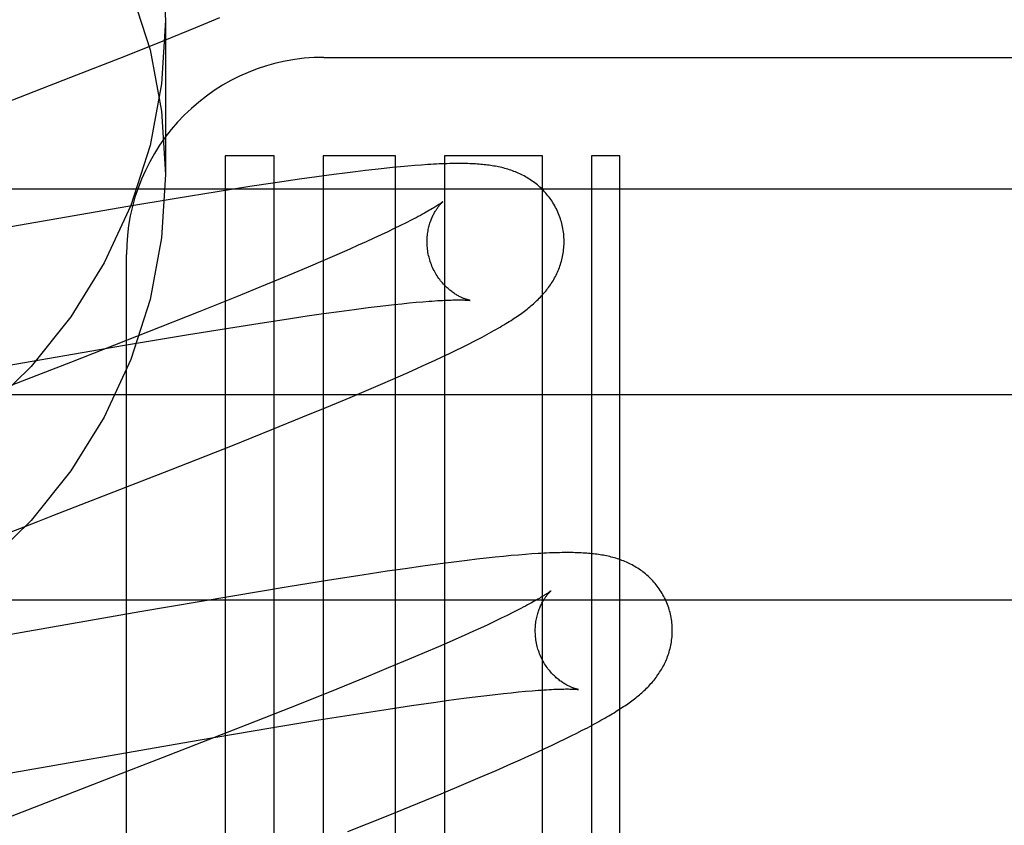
# Model space of a CAD drawing. Header units: inches. Extents: x 0 to 245, y 0 to 158.
# Tile 48 of 159: x 75.569 to 75.712, y 77.923 to 78.04. Entities that reach past the tile are written whole.
import ezdxf

# ---------------------------------------------------------------- set-up
doc = ezdxf.new("R2010")
doc.units = ezdxf.units.IN
doc.header["$LTSCALE"] = 13.4661957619
doc.header["$MEASUREMENT"] = 0
doc.linetypes.add('HIDDEN', pattern=[0.2, 0.1, -0.1])
doc.layers.add('DEFAULT_2', color=8, linetype='HIDDEN')

msp = doc.modelspace()

# ---------------------------------------------------------------- linework, layer by layer
at = {"layer": 'DEFAULT_2', "color": 8, "linetype": 'HIDDEN'}
for p, q in [((75.5899652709, 78.0400026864), (75.5899652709, 78.0175106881)), ((75.5943918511, 78.0389948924), (75.5978769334, 78.0404288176)), ((75.5898507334, 78.037151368), (75.5943918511, 78.0389948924)), ((75.58414810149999, 78.0348673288), (75.5898507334, 78.037151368)), ((75.5761634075, 78.0317114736), (75.58414810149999, 78.0348673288)), ((75.6130627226, 78.0346248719), (75.8723128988, 78.0346248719)), ((75.5602733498, 78.0255187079), (75.5761634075, 78.0317114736)), ((75.5986627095, 78.0202252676), (75.5986627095, 77.8091776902)), ((75.6058051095, 78.0202252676), (75.5986627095, 78.0202252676)), ((75.6058051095, 77.8091776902), (75.6058051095, 78.0202252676)), ((75.6129475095, 78.0202252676), (75.6129475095, 77.7144317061)), ((75.6235459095, 78.0202252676), (75.6129475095, 78.0202252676)), ((75.6235459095, 77.6609874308), (75.6235459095, 78.0202252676)), ((75.6306883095, 78.0202252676), (75.6306883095, 77.651360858)), ((75.6449731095, 78.0202252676), (75.6306883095, 78.0202252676)), ((75.6449731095, 77.63610653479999), (75.6449731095, 78.0202252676)), ((75.6521154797, 78.0202252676), (75.6521154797, 77.8091776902)), ((75.6562626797, 78.0202252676), (75.6521154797, 78.0202252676)), ((75.6562626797, 77.86677769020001), (75.6562626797, 78.0202252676)), ((75.6218516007, 78.0184047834), (75.6205438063, 78.0182614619)), ((75.6230815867, 78.018532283), (75.6218516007, 78.0184047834)), ((75.6242372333, 78.0186448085), (75.6230815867, 78.018532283)), ((75.6253232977, 78.0187433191), (75.6242372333, 78.0186448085)), ((75.6263457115, 78.0188288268), (75.6253232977, 78.0187433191)), ((75.6273102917, 78.0189022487), (75.6263457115, 78.0188288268)), ((75.6120413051, 78.0171855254), (75.6094930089, 78.0168273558)), ((75.61451816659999, 78.0175201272), (75.6120413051, 78.0171855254)), ((75.6161285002, 78.0177293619), (75.61451816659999, 78.0175201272)), ((75.6176811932, 78.0179240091), (75.6161285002, 78.0177293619)), ((75.6191548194, 78.0181014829), (75.6176811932, 78.0179240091)), ((75.6205438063, 78.0182614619), (75.6191548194, 78.0181014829)), ((75.4344652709, 78.0154253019), (75.9344652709, 78.0154253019)), ((75.6022874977, 78.0157549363), (75.5975061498, 78.01500621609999)), ((75.605960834, 78.0163113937), (75.6022874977, 78.0157549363)), ((75.6094930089, 78.0168273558), (75.605960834, 78.0163113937)), ((75.5915094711, 78.0140366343), (75.5841903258, 78.01281887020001)), ((75.5975061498, 78.01500621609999), (75.5915094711, 78.0140366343)), ((75.5841903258, 78.01281887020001), (75.52077367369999, 78.0018337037)), ((75.6242335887, 78.0100606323), (75.6233515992, 78.009630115)), ((75.62505606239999, 78.010469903), (75.6242335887, 78.0100606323)), ((75.62581798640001, 78.0108569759), (75.62505606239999, 78.010469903)), ((75.6214129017, 78.0087084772), (75.6203582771, 78.0082187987)), ((75.6224110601, 78.0091791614), (75.6214129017, 78.0087084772)), ((75.6233515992, 78.009630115), (75.6224110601, 78.0091791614)), ((75.6180844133, 78.0071851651), (75.61686744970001, 78.0066423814)), ((75.6192484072, 78.00771082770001), (75.6180844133, 78.0071851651)), ((75.6203582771, 78.0082187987), (75.6192484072, 78.00771082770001)), ((75.5842652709, 77.40102139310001), (75.5842652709, 78.0058252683)), ((75.6149454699, 78.0057973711), (75.6129112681, 78.0049168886)), ((75.61686744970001, 78.0066423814), (75.6149454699, 78.0057973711)), ((75.6107689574, 78.0040025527), (75.6077518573, 78.00273353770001)), ((75.6129112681, 78.0049168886), (75.6107689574, 78.0040025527)), ((75.6077518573, 78.00273353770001), (75.6045602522, 78.0014106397)), ((75.6045602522, 78.0014106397), (75.6003405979, 77.9996862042)), ((75.6003405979, 77.9996862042), (75.59496624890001, 77.9975213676)), ((75.6195440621, 77.99809830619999), (75.6208525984, 77.9982586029)), ((75.6208525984, 77.9982586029), (75.6221067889, 77.9984062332)), ((75.6221067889, 77.9984062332), (75.6233053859, 77.99854110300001)), ((75.6233053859, 77.99854110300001), (75.62444733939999, 77.9986631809)), ((75.62444733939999, 77.9986631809), (75.6255312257, 77.99877244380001)), ((75.6255312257, 77.99877244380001), (75.6265547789, 77.9988688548)), ((75.6265547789, 77.9988688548), (75.6275168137, 77.9989525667)), ((75.59496624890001, 77.9975213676), (75.5873332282, 77.9944909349)), ((75.6072803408, 77.996382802), (75.6106273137, 77.99688062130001)), ((75.6106273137, 77.99688062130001), (75.6130196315, 77.99722482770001)), ((75.6130196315, 77.99722482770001), (75.6153061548, 77.9975430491)), ((75.6153061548, 77.9975430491), (75.61748243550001, 77.997834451)), ((75.61748243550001, 77.997834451), (75.6195440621, 77.99809830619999)), ((75.599143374, 77.9951118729), (75.6037631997, 77.9958426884)), ((75.6037631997, 77.9958426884), (75.6072803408, 77.996382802)), ((75.5873332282, 77.9944909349), (75.5761142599, 77.99009821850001)), ((75.5839961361, 77.9925995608), (75.5932994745, 77.9941601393)), ((75.5932994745, 77.9941601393), (75.599143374, 77.9951118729)), ((75.5215340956, 77.9817773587), (75.5839961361, 77.9925995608)), ((75.633316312, 77.9923454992), (75.63418885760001, 77.9927815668)), ((75.63418885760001, 77.9927815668), (75.63501062, 77.9932001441)), ((75.63501062, 77.9932001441), (75.63578635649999, 77.99360329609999)), ((75.630340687, 77.99091042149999), (75.6313978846, 77.9914121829)), ((75.6313978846, 77.9914121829), (75.6323878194, 77.9918897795)), ((75.6323878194, 77.9918897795), (75.633316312, 77.9923454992)), ((75.5761142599, 77.99009821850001), (75.5675488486, 77.9867732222)), ((75.6267253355, 77.9892465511), (75.628007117, 77.98982834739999)), ((75.628007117, 77.98982834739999), (75.6292113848, 77.9903827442)), ((75.6292113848, 77.9903827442), (75.630340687, 77.99091042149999)), ((75.6239234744, 77.9879998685), (75.6253636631, 77.9886367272)), ((75.6253636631, 77.9886367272), (75.6267253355, 77.9892465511)), ((75.61930894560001, 77.98600510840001), (75.62165478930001, 77.9870112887)), ((75.62165478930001, 77.9870112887), (75.6239234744, 77.9879998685)), ((75.4344652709, 77.9854253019), (75.9344652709, 77.9854253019)), ((75.6168875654, 77.984980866), (75.61930894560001, 77.98600510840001)), ((75.61352474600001, 77.9835784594), (75.6168875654, 77.984980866)), ((75.6100219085, 77.9821380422), (75.61352474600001, 77.9835784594)), ((75.6054563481, 77.9802855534), (75.6100219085, 77.9821380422)), ((75.5997237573, 77.97799057), (75.6054563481, 77.9802855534)), ((75.5906675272, 77.9744153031), (75.5997237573, 77.97799057)), ((75.57353587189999, 77.9677482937), (75.5906675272, 77.9744153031)), ((75.5579275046, 77.961712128), (75.5713286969, 77.9668941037)), ((75.5713286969, 77.9668941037), (75.57353587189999, 77.9677482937)), ((75.6324421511, 77.96100457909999), (75.6300377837, 77.9606930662)), ((75.6339630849, 77.9611928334), (75.6324421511, 77.96100457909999)), ((75.6354073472, 77.9613643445), (75.6339630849, 77.9611928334)), ((75.63677358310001, 77.961519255), (75.6354073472, 77.9613643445)), ((75.6380622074, 77.96165799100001), (75.63677358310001, 77.961519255)), ((75.6392740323, 77.9617810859), (75.6380622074, 77.96165799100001)), ((75.6404106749, 77.9618892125), (75.6392740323, 77.9617810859)), ((75.64147742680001, 77.9619834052), (75.6404106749, 77.9618892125)), ((75.642480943, 77.96206474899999), (75.64147742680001, 77.9619834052)), ((75.643427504, 77.9621341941), (75.642480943, 77.96206474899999)), ((75.62230157, 77.9596019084), (75.6186408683, 77.9590501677)), ((75.6249485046, 77.9599881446), (75.62230157, 77.9596019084)), ((75.627526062, 77.96035206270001), (75.6249485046, 77.9599881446)), ((75.6300377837, 77.9606930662), (75.627526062, 77.96035206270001)), ((75.6138690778, 77.9583059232), (75.6078821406, 77.95734082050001)), ((75.6186408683, 77.9590501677), (75.6138690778, 77.9583059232)), ((75.6078821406, 77.95734082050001), (75.5994979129, 77.9559462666)), ((75.4344652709, 77.9554253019), (75.9344652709, 77.9554253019)), ((75.5994979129, 77.9559462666), (75.5862148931, 77.9536708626)), ((75.5862148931, 77.9536708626), (75.5487450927, 77.9471290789)), ((75.64144663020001, 77.9539827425), (75.6406691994, 77.9535896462)), ((75.6379930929, 77.95228893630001), (75.6369848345, 77.9518150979)), ((75.6389437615, 77.9527430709), (75.6379930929, 77.95228893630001)), ((75.6398353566, 77.9531765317), (75.6389437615, 77.9527430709)), ((75.6406691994, 77.9535896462), (75.6398353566, 77.9531765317)), ((75.63480228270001, 77.9508121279), (75.6336300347, 77.9502841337)), ((75.6359208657, 77.9513226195), (75.63480228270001, 77.9508121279)), ((75.6369848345, 77.9518150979), (75.6359208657, 77.9513226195)), ((75.6317735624, 77.9494605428), (75.629803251, 77.94860075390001)), ((75.6336300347, 77.9502841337), (75.6317735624, 77.9494605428)), ((75.629803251, 77.94860075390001), (75.6277231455, 77.9477064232)), ((75.6255373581, 77.9467791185), (75.6224660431, 77.94549410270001)), ((75.6277231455, 77.9477064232), (75.6255373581, 77.9467791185)), ((75.6224660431, 77.94549410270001), (75.6192244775, 77.9441566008)), ((75.6192244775, 77.9441566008), (75.6149481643, 77.942415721)), ((75.6149481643, 77.942415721), (75.6095149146, 77.9402339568)), ((75.6425014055, 77.94209174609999), (75.6434553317, 77.94217361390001)), ((75.6290501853, 77.9404675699), (75.63132635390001, 77.9407831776)), ((75.63132635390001, 77.9407831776), (75.633491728, 77.9410718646)), ((75.633491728, 77.9410718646), (75.6355419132, 77.9413329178)), ((75.6355419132, 77.9413329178), (75.63684249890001, 77.9414913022)), ((75.63684249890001, 77.9414913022), (75.6380885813, 77.9416370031)), ((75.6380885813, 77.9416370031), (75.6392788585, 77.9417699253)), ((75.6392788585, 77.9417699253), (75.6404120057, 77.9418900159)), ((75.6404120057, 77.9418900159), (75.6414866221, 77.9419972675)), ((75.6414866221, 77.9419972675), (75.6425014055, 77.94209174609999)), ((75.6095149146, 77.9402339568), (75.60181796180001, 77.9371852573)), ((75.61801363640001, 77.9388103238), (75.6224722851, 77.9395008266)), ((75.6224722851, 77.9395008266), (75.6258506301, 77.9400063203)), ((75.6258506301, 77.9400063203), (75.6290501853, 77.9404675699)), ((75.6053375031, 77.9367451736), (75.6123445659, 77.9379022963)), ((75.6123445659, 77.9379022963), (75.61801363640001, 77.9388103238)), ((75.60181796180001, 77.9371852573), (75.5894797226, 77.9323637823)), ((75.5947039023, 77.9349389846), (75.6053375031, 77.9367451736)), ((75.64999483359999, 77.9359980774), (75.6507787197, 77.9363973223)), ((75.6507787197, 77.9363973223), (75.6515196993, 77.9367819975)), ((75.6515196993, 77.9367819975), (75.6522193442, 77.93715259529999)), ((75.6473608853, 77.9347035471), (75.6482903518, 77.9351530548)), ((75.6482903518, 77.9351530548), (75.6491665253, 77.9355837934)), ((75.6491665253, 77.9355837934), (75.64999483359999, 77.9359980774)), ((75.542393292, 77.92584395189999), (75.5947039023, 77.9349389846)), ((75.6441918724, 77.933217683), (75.64531809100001, 77.9337384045)), ((75.64531809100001, 77.9337384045), (75.6463722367, 77.9342328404)), ((75.6463722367, 77.9342328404), (75.6473608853, 77.9347035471)), ((75.5894797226, 77.9323637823), (75.5819478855, 77.9294431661)), ((75.6403633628, 77.9314947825), (75.6417138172, 77.9320951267)), ((75.6417138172, 77.9320951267), (75.6429903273, 77.9326697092)), ((75.6429903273, 77.9326697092), (75.6441918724, 77.933217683)), ((75.63820310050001, 77.9305483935), (75.6403633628, 77.9314947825)), ((75.5819478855, 77.9294431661), (75.5664351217, 77.9234440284)), ((75.63349372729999, 77.9285331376), (75.6359006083, 77.9295558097)), ((75.6359006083, 77.9295558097), (75.63820310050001, 77.9305483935)), ((75.6301759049, 77.9271441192), (75.63349372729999, 77.9285331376)), ((75.6267294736, 77.9257221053), (75.6301759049, 77.9271441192)), ((75.6222248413, 77.9238890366), (75.6267294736, 77.9257221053)), ((75.6165642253, 77.9216174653), (75.6222248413, 77.9238890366))]:
    msp.add_line(p, q, dxfattribs=at)
for points in [[(75.5893821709, 78.0492475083), (75.5899652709, 78.0400026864)], [(75.5848907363, 78.0445131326), (75.5876987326, 78.0357355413), (75.5893821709, 78.02675551), (75.5899652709, 78.0175106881)], [(75.5899652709, 78.0400026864), (75.5893821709, 78.0307578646), (75.5876987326, 78.02177783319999), (75.5848907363, 78.013000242), (75.5810308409, 78.0046121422), (75.57615290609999, 77.9967457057), (75.5703491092, 77.989503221), (75.5636847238, 77.9830051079)], [(75.6477350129, 78.0106031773), (75.64767356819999, 78.0108155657), (75.64759597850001, 78.0110626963), (75.6475123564, 78.0113079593), (75.6474228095, 78.0115510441), (75.6473274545, 78.0117916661), (75.647226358, 78.0120296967), (75.64711959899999, 78.0122650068), (75.6470073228, 78.01249735), (75.6468896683, 78.0127265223), (75.6467667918, 78.0129523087), (75.6466388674, 78.0131744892), (75.64650604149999, 78.0133929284), (75.6463684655, 78.01360750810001), (75.6462263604, 78.0138180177), (75.64607997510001, 78.0140242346), (75.6459294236, 78.01422614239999), (75.6457748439, 78.0144236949), (75.6456164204, 78.0146168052), (75.6454543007, 78.0148054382), (75.6452887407, 78.0149894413), (75.6451200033, 78.0151686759), (75.6449482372, 78.0153431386), (75.644773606, 78.0155128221), (75.644596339, 78.0156776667), (75.64441672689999, 78.0158375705), (75.64423474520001, 78.01599271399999), (75.6440505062, 78.0161431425), (75.64386380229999, 78.0162891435), (75.64367442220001, 78.0164309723), (75.6434823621, 78.0165687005), (75.6432874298, 78.0167025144), (75.6430898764, 78.01683228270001), (75.6428897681, 78.0169580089), (75.64268744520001, 78.0170795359), (75.6424831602, 78.0171967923), (75.6422772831, 78.0173096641), (75.64207027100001, 78.0174180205), (75.6418621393, 78.0175219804), (75.6416531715, 78.01762153), (75.6414429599, 78.0177169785), (75.6412311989, 78.01780855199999), (75.6410177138, 78.0178963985), (75.64080214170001, 78.0179807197), (75.6405845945, 78.0180615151), (75.6403648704, 78.0181388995), (75.6401434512, 78.01821275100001), (75.6399206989, 78.01828301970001), (75.63969677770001, 78.0183497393), (75.6394719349, 78.0184129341), (75.639246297, 78.0184726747), (75.6390201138, 78.01852900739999), (75.6387932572, 78.01858207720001), (75.6385657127, 78.018631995), (75.6383373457, 78.01867889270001), (75.6381080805, 78.0187228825), (75.6378776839, 78.0187640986), (75.63764594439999, 78.01880266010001), (75.6374126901, 78.018838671), (75.6371777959, 78.0188722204), (75.6369408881, 78.0189034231), (75.6367017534, 78.0189323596), (75.6364597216, 78.0189591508), (75.6362141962, 78.0189838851), (75.6359645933, 78.0190066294), (75.6357102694, 78.0190274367), (75.6354506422, 78.01904633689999), (75.63518496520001, 78.0190633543), (75.634912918, 78.01907847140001), (75.6346339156, 78.01909167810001), (75.6343479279, 78.0191029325), (75.6340547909, 78.0191122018), (75.6337543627, 78.0191194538), (75.6334465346, 78.0191246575), (75.6331311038, 78.01912778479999), (75.6328079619, 78.0191288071), (75.63247677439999, 78.0191276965), (75.63213727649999, 78.019124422), (75.631789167, 78.0191189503), (75.631432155, 78.0191112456), (75.6310659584, 78.01910127), (75.6306902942, 78.0190889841), (75.630304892, 78.019074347), (75.6299094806, 78.01905731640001), (75.6295038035, 78.0190378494), (75.6290876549, 78.019015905), (75.62866064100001, 78.018991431), (75.6282225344, 78.0189643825), (75.6273102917, 78.0189022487)], [(75.5899652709, 78.0175106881), (75.5893821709, 78.0082658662), (75.5876987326, 77.9992858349), (75.5848907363, 77.99050824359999), (75.5810308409, 77.9821201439), (75.57615290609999, 77.9742537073), (75.5703491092, 77.96701122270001), (75.5636847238, 77.9605131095)], [(75.6304156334, 78.01354126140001), (75.6304079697, 78.0135349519), (75.6303930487, 78.01352292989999), (75.63037030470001, 78.0135049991), (75.6303391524, 78.0134809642), (75.630298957, 78.0134506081), (75.6302490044, 78.01341367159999), (75.6301887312, 78.0133700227), (75.6301174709, 78.0133194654), (75.6300347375, 78.0132619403), (75.62993994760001, 78.0131973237), (75.6298327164, 78.0131256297), (75.6297126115, 78.0130468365), (75.6295792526, 78.0129609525), (75.6294322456, 78.0128679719), (75.6292712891, 78.0127679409), (75.6290960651, 78.0126608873), (75.628906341, 78.0125468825), (75.6287018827, 78.0124259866), (75.62848251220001, 78.0122982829), (75.6282480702, 78.0121638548), (75.62799841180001, 78.0120227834), (75.6277334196, 78.0118751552), (75.6274529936, 78.011721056), (75.6271570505, 78.0115605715), (75.62684556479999, 78.0113938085), (75.6265185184, 78.011220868), (75.62617596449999, 78.01104187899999), (75.62581798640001, 78.0108569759)], [(75.6284660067, 78.0052454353), (75.6284132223, 78.0054438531), (75.6283570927, 78.005677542), (75.6283072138, 78.0059120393), (75.6282636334, 78.0061468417), (75.6282263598, 78.0063814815), (75.62819533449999, 78.00661576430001), (75.6281704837, 78.0068494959), (75.6281517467, 78.00708221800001), (75.6281390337, 78.0073134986), (75.6281322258, 78.00754308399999), (75.6281311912, 78.0077706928), (75.6281357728, 78.0079960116), (75.62814579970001, 78.0082187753), (75.62816108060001, 78.0084386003), (75.6281814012, 78.0086550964), (75.6282065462, 78.0088680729), (75.6282362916, 78.0090773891), (75.6282703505, 78.0092825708), (75.628308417, 78.0094832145), (75.6283501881, 78.00967904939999), (75.6283953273, 78.0098697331), (75.6284435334, 78.0100551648), (75.6284944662, 78.0102351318), (75.628547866, 78.01040971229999), (75.6286034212, 78.0105787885), (75.62866100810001, 78.0107427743), (75.6287205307, 78.0109020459), (75.6287817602, 78.0110565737), (75.628844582, 78.0112066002), (75.6289086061, 78.0113517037), (75.6289734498, 78.011491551), (75.6290389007, 78.011626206), (75.6291046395, 78.0117555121), (75.6291706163, 78.0118798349), (75.62923676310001, 78.0119994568), (75.62930290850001, 78.0121144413), (75.62936893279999, 78.0122249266), (75.6294346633, 78.0123309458), (75.6294999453, 78.01243255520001), (75.6295646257, 78.0125298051), (75.6296285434, 78.0126227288), (75.6296915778, 78.0127114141), (75.6297536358, 78.0127959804), (75.6298144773, 78.0128763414), (75.6298739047, 78.01295247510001), (75.6299316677, 78.0130242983), (75.6299875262, 78.01309174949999), (75.6300412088, 78.0131547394), (75.6300924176, 78.013213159), (75.6301409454, 78.01326701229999), (75.6301865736, 78.0133162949), (75.6302290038, 78.0133609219), (75.6302679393, 78.0134008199), (75.6303031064, 78.0134359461), (75.63033421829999, 78.0134662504), (75.6303609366, 78.0134916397), (75.6303829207, 78.01351202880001), (75.63039978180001, 78.0135272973), (75.6304111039, 78.01353731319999), (75.6304153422, 78.0135409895)], [(75.63578635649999, 77.99360329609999), (75.6361580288, 77.9937995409), (75.6365192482, 77.9939923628), (75.6368702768, 77.9941818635), (75.63721137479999, 77.9943681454), (75.637542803, 77.9945513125), (75.6378648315, 77.9947314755), (75.6381777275, 77.9949087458), (75.6384817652, 77.9950832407), (75.63877721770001, 77.99525507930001), (75.639064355, 77.9954243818), (75.6393434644, 77.9955912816), (75.639614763, 77.9957558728), (75.639878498, 77.9959182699), (75.6401348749, 77.9960785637), (75.6403841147, 77.9962368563), (75.6406264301, 77.9963932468), (75.6408620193, 77.9965478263), (75.6410911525, 77.99670073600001), (75.6413139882, 77.99685204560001), (75.6415310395, 77.997002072), (75.6417426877, 77.997151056), (75.6419493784, 77.9972992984), (75.64215150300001, 77.99744707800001), (75.64234947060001, 77.9975947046), (75.64254364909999, 77.9977424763), (75.64273441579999, 77.997890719), (75.64292217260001, 77.9980398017), (75.6431070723, 77.9981899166), (75.6432893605, 77.9983413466), (75.6434690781, 77.9984942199), (75.6436462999, 77.9986487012), (75.6438211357, 77.99880499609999), (75.6439937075, 77.9989633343), (75.6441640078, 77.9991238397), (75.64433207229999, 77.99928668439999), (75.6444978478, 77.9994519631), (75.6446613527, 77.9996198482), (75.64482236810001, 77.99979027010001), (75.6449807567, 77.9999632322), (75.6451363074, 78.000138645), (75.64528887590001, 78.0003164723), (75.645438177, 78.0004964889), (75.6455838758, 78.00067836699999), (75.64572605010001, 78.0008622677), (75.64586457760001, 78.0010480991), (75.645999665, 78.00123621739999), (75.64613137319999, 78.0014268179), (75.646259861, 78.001620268), (75.646385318, 78.00181703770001), (75.6465075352, 78.0020170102), (75.646626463, 78.0022203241), (75.6467417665, 78.0024266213), (75.646853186, 78.00263561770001), (75.6469605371, 78.00284712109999), (75.64706360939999, 78.0030608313), (75.6471623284, 78.0032766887), (75.647256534, 78.00349442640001), (75.6473462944, 78.0037142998), (75.6474315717, 78.0039363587), (75.6475124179, 78.004160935), (75.64758886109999, 78.0043883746), (75.6476607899, 78.0046186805), (75.6477281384, 78.0048520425), (75.64779070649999, 78.0050882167), (75.6478483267, 78.0053270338), (75.6479008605, 78.0055684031), (75.64794818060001, 78.0058122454), (75.6479901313, 78.0060583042), (75.64802657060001, 78.0063063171), (75.6480573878, 78.0065561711), (75.6480824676, 78.0068076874), (75.6481017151, 78.0070607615), (75.64811504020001, 78.0073153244), (75.6481223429, 78.007571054), (75.6481235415, 78.0078276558), (75.6481185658, 78.0080849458), (75.648107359, 78.0083427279), (75.6480898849, 78.0086007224), (75.64806611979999, 78.0088586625), (75.6480360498, 78.0091162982), (75.6479996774, 78.00937333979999), (75.64795700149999, 78.0096296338), (75.6479080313, 78.0098850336), (75.64785281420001, 78.0101392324), (75.647791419, 78.0103919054), (75.64773501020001, 78.0106031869)], [(75.6344145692, 77.99914718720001), (75.6344188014, 77.9991465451), (75.6344106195, 77.99914797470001), (75.6343949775, 77.9991508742), (75.63437204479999, 77.9991553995), (75.63434221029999, 77.99916165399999), (75.6343058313, 77.9991697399), (75.6342632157, 77.99917976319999), (75.6342146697, 77.9991918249), (75.6341604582, 77.999206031), (75.63410082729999, 77.99922248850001), (75.6340360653, 77.9992412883), (75.6339664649, 77.9992625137), (75.6338922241, 77.99928627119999), (75.6338135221, 77.9993126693), (75.633730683, 77.9993417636), (75.6336440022, 77.99937361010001), (75.63355371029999, 77.9994082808), (75.6334600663, 77.99944583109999), (75.6333632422, 77.9994863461), (75.6332634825, 77.9995298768), (75.6331607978, 77.99957657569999), (75.6330552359, 77.9996265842), (75.6329469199, 77.99968001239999), (75.6328359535, 77.999736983), (75.6327224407, 77.999797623), (75.632606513, 77.9998620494), (75.63248820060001, 77.9999304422), (75.63236761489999, 78.0000029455), (75.6322446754, 78.0000798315), (75.6321192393, 78.0001614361), (75.6319916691, 78.0002477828), (75.6318621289, 78.000339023), (75.6317310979, 78.0004350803), (75.6315991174, 78.0005358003), (75.631466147, 78.0006414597), (75.6313323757, 78.0007521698), (75.6311977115, 78.000868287), (75.6310620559, 78.00099022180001), (75.630925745, 78.0011180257), (75.6307889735, 78.0012518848), (75.6306521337, 78.00139179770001), (75.6305155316, 78.00153783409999), (75.6303796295, 78.0016898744), (75.63024482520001, 78.0018478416), (75.6301115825, 78.0020115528), (75.6299803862, 78.0021807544), (75.62985149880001, 78.0023554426), (75.6297251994, 78.0025355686), (75.6296018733, 78.0027209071), (75.6294818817, 78.0029112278), (75.6293655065, 78.0031063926), (75.6292530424, 78.0033062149), (75.62914474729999, 78.0035105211), (75.6290408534, 78.0037191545), (75.6289416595, 78.003931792), (75.628847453, 78.0041480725), (75.62875839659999, 78.004367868), (75.62867464, 78.0045910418), (75.6285964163, 78.00481719), (75.6285239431, 78.0050458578), (75.6284660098, 78.0052454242)], [(75.6275168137, 77.9989525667), (75.6284189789, 77.9990240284), (75.6288482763, 77.9990553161), (75.6292614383, 77.9990835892), (75.6296575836, 77.9991088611), (75.6300352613, 77.99913113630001), (75.6303928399, 77.99915044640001), (75.6307309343, 77.9991669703), (75.6310491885, 77.9991808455), (75.6313491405, 77.99919229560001), (75.6316317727, 77.9992015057), (75.6318980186, 77.9992086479), (75.6321488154, 77.9992138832), (75.6323847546, 77.9992173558), (75.63260664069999, 77.9992192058), (75.6328144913, 77.9992195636), (75.6330085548, 77.9992185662), (75.6331889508, 77.9992163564), (75.6333558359, 77.9992130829), (75.6335094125, 77.9992088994), (75.6336498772, 77.999203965), (75.633777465, 77.9991984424), (75.6338924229, 77.9991924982), (75.6339949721, 77.9991863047), (75.6340853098, 77.9991800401), (75.6341638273, 77.9991738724), (75.63423081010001, 77.99916797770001), (75.63428682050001, 77.99916250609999), (75.63433231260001, 77.9991576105), (75.6343678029, 77.9991534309), (75.6343937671, 77.9991501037), (75.6344106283, 77.9991477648), (75.6344145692, 77.99914718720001)], [(75.6635258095, 77.9538120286), (75.6634641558, 77.9540251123), (75.6633863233, 77.9542729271), (75.6633024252, 77.9545188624), (75.66321256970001, 77.95476260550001), (75.66311687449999, 77.95500386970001), (75.663015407, 77.9552425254), (75.6629082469, 77.9554784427), (75.6627955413, 77.9557113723), (75.6626774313, 77.9559411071), (75.6625540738, 77.95616743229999), (75.6624256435, 77.956390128), (75.66229228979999, 77.9566090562), (75.6621541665, 77.9568240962), (75.6620114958, 77.95703503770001), (75.661864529, 77.9572416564), (75.6617133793, 77.9574439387), (75.6615581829, 77.9576418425), (75.66139912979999, 77.9578352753), (75.66123637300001, 77.9580241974), (75.6610701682, 77.95820845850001), (75.66090078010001, 77.95838792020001), (75.6607283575, 77.9585625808), (75.6605530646, 77.9587324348), (75.660375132, 77.9588974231), (75.6601948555, 77.9590574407), (75.6600121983, 77.95921268), (75.6598272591, 77.9593631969), (75.6596398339, 77.9595092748), (75.6594497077, 77.9596511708), (75.6592568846, 77.9597889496), (75.6590611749, 77.9599227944), (75.6588628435, 77.9600525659), (75.65866197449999, 77.9601782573), (75.6584589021, 77.9602997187), (75.6582538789, 77.9604168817), (75.65804727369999, 77.96052963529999), (75.6578395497, 77.960637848), (75.6576306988, 77.9607416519), (75.6574209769, 77.9608410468), (75.657209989, 77.9609363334), (75.6569974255, 77.961027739), (75.65678313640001, 77.9611154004), (75.6565667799, 77.9611995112), (75.6563484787, 77.9612800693), (75.6561280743, 77.9613571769), (75.6559059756, 77.9614307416), (75.6556824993, 77.9615007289), (75.6554577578, 77.96156718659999), (75.6552319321, 77.9616301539), (75.65500513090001, 77.96168969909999), (75.6547775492, 77.9617458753), (75.6545490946, 77.9617988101), (75.6543197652, 77.9618486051), (75.6540894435, 77.9618953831), (75.6538580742, 77.96193924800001), (75.65362543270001, 77.9619803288), (75.6533913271, 77.9620187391), (75.653155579, 77.962054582), (75.652918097, 77.9620879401), (75.6526784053, 77.96211893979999), (75.6524361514, 77.9621476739), (75.6521907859, 77.9621742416), (75.6519417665, 77.9621987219), (75.65168859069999, 77.96222117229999), (75.6514306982, 77.9622416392), (75.6511675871, 77.96226014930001), (75.65089862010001, 77.9622767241), (75.6506235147, 77.9622913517), (75.6503418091, 77.96230402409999), (75.6500533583, 77.9623147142), (75.6497579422, 77.96232339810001), (75.64945534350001, 77.9623300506), (75.6491453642, 77.9623346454), (75.6488277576, 77.96233715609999), (75.6485023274, 77.9623375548), (75.6481687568, 77.9623358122), (75.64782676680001, 77.9623318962), (75.647476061, 77.96232577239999), (75.6471163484, 77.9623174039), (75.6467473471, 77.9623067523), (75.6463687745, 77.9622937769), (75.6459803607, 77.9622784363), (75.645581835, 77.9622606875), (75.6451729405, 77.9622404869), (75.64475349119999, 77.9622177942), (75.6443230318, 77.96219255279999), (75.643427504, 77.9621341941)], [(75.64620712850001, 77.9567506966), (75.6462010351, 77.9567456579), (75.6461881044, 77.95673518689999), (75.64616791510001, 77.9567191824), (75.6461400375, 77.9566975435), (75.6461039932, 77.95667014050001), (75.6460592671, 77.9566368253), (75.646005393, 77.9565974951), (75.64594180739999, 77.9565519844), (75.6458681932, 77.9565003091), (75.6457841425, 77.95644241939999), (75.64568942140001, 77.9563783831), (75.645583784, 77.9563082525), (75.64546695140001, 77.9562320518), (75.6453386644, 77.9561498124), (75.6451986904, 77.95606157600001), (75.64504679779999, 77.9559673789), (75.6448827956, 77.9558672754), (75.64470651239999, 77.9557613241), (75.6445177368, 77.9556495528), (75.6443164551, 77.955532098), (75.6441019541, 77.955408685), (75.64387376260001, 77.9552791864), (75.64363090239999, 77.9551431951), (75.6433724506, 77.95500035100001), (75.64309735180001, 77.954850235), (75.6428041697, 77.9546922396), (75.64249267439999, 77.95452641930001), (75.64216165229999, 77.9543523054), (75.6418126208, 77.9541708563), (75.64144663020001, 77.9539827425)], [(75.6442568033, 77.9484542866), (75.6442041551, 77.94865216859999), (75.64414813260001, 77.9488853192), (75.6440983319, 77.9491192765), (75.64405480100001, 77.9493535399), (75.6440175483, 77.9495876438), (75.6439865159, 77.9498213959), (75.6439616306, 77.9500546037), (75.6439428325, 77.9502868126), (75.6439300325, 77.9505175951), (75.6439231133, 77.9507466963), (75.6439219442, 77.9509738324), (75.6439263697, 77.9511986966), (75.64393622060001, 77.9514210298), (75.6439513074, 77.9516404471), (75.6439714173, 77.9518565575), (75.6439963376, 77.95206917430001), (75.6440258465, 77.9522781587), (75.64405966, 77.9524830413), (75.6440974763, 77.9526834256), (75.6441389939, 77.95287903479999), (75.6441838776, 77.95306952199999), (75.6442318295, 77.9532547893), (75.64428251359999, 77.9534346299), (75.6443356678, 77.95360910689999), (75.644390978, 77.953778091), (75.6444483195, 77.95394199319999), (75.6445075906, 77.9541011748), (75.6445685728, 77.9542556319), (75.6446311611, 77.95440562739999), (75.6446949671, 77.9545507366), (75.644759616, 77.95469063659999), (75.64482488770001, 77.9548253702), (75.6448904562, 77.9549547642), (75.6449562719, 77.955079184), (75.645022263, 77.9551989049), (75.6450882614, 77.9553139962), (75.6451541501, 77.9554245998), (75.6452197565, 77.9555307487), (75.6452849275, 77.9556325), (75.6453495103, 77.9557299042), (75.6454133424, 77.955822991), (75.64547631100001, 77.9559118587), (75.6455383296, 77.9559966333), (75.6455991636, 77.9560772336), (75.64565862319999, 77.9561536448), (75.64571645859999, 77.9562257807), (75.6457724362, 77.9562935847), (75.6458262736, 77.95635695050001), (75.6458776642, 77.9564157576), (75.64592639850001, 77.956470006), (75.6459722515, 77.95651968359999), (75.6460149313, 77.956564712), (75.6460541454, 77.9566050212), (75.64608962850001, 77.9566405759), (75.6461210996, 77.95667133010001), (75.6461482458, 77.9566972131), (75.64617075, 77.9567181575), (75.6461882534, 77.9567340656), (75.6462003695, 77.9567448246), (75.6462052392, 77.9567490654)], [(75.6522193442, 77.93715259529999), (75.65255417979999, 77.9373327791), (75.6528793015, 77.9375096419), (75.6531949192, 77.9376832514), (75.6535012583, 77.9378536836), (75.6537984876, 77.93802098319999), (75.6540870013, 77.9381853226), (75.6543670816, 77.9383468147), (75.654639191, 77.9385056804), (75.654903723, 77.9386621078), (75.65516108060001, 77.9388162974), (75.6554116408, 77.9389684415), (75.6556557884, 77.9391187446), (75.6558938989, 77.9392674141), (75.6561262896, 77.9394146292), (75.6563532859, 77.93956058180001), (75.6565751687, 77.93970544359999), (75.65679220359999, 77.93984938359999), (75.6570047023, 77.93999261), (75.6572129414, 77.94013531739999), (75.657417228, 77.94027773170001), (75.6576178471, 77.9404200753), (75.6578150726, 77.9405625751), (75.6580091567, 77.94070545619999), (75.6582003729, 77.940848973), (75.6583889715, 77.9409933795), (75.6585751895, 77.9411389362), (75.6587593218, 77.9412859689), (75.65894135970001, 77.9414345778), (75.6591214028, 77.94158495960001), (75.659299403, 77.9417371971), (75.659475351, 77.9418914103), (75.6596492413, 77.9420477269), (75.6598211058, 77.9422063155), (75.65999082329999, 77.9423672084), (75.6601583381, 77.9425304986), (75.6603234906, 77.9426961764), (75.6604861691, 77.9428642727), (75.66064618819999, 77.9430347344), (75.6608033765, 77.94320750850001), (75.66095760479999, 77.94338257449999), (75.6611087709, 77.9435599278), (75.66125665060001, 77.9437394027), (75.6614009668, 77.9439207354), (75.6615418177, 77.9441041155), (75.66167912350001, 77.9442895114), (75.6618130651, 77.9444772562), (75.661943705, 77.9446675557), (75.6620711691, 77.94486073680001), (75.6621956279, 77.945057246), (75.66231684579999, 77.9452569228), (75.66243474, 77.94545984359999), (75.6625489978, 77.945665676), (75.662659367, 77.945874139), (75.6627656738, 77.9460850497), (75.6628677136, 77.9462981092), (75.6629654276, 77.9465132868), (75.6630586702, 77.94673034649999), (75.6631475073, 77.9469495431), (75.66323190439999, 77.9471709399), (75.6633119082, 77.9473948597), (75.6633875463, 77.9476216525), (75.663458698, 77.94785129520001), (75.6635252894, 77.9480839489), (75.66358712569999, 77.9483193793), (75.6636440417, 77.9485574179), (75.6636959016, 77.9487979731), (75.66374258, 77.9490409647), (75.6637839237, 77.949286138), (75.6638197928, 77.94953322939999), (75.6638500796, 77.9497821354), (75.6638746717, 77.95003268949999), (75.663893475, 77.9502847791), (75.6639064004, 77.95053833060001), (75.6639133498, 77.9507930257), (75.6639142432, 77.9510485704), (75.66390901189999, 77.9513047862), (75.66389760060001, 77.9515614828), (75.6638799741, 77.95181838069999), (75.6638561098, 77.9520752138), (75.66382599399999, 77.9523317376), (75.6637896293, 77.9525876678), (75.663747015, 77.9528428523), (75.6636981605, 77.9530971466), (75.6636431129, 77.9533502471), (75.6635819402, 77.9536018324), (75.6635258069, 77.9538120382)], [(75.6502095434, 77.9423554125), (75.650201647, 77.9423567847), (75.65018614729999, 77.9423596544), (75.65016334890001, 77.94236414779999), (75.65013363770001, 77.9423703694), (75.6500973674, 77.9423784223), (75.6500548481, 77.9423884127), (75.6500063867, 77.9424004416), (75.6499522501, 77.9424146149), (75.649892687, 77.9424310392), (75.6498279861, 77.9424498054), (75.64975844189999, 77.9424709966), (75.6496842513, 77.9424947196), (75.6496055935, 77.9425210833), (75.6495227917, 77.94255014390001), (75.6494361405, 77.9425819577), (75.6493458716, 77.9426165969), (75.649252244, 77.942654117), (75.649155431, 77.9426946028), (75.6490556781, 77.94273810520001), (75.6489529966, 77.9427847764), (75.64884743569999, 77.9428347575), (75.64873911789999, 77.9428881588), (75.6486281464, 77.9429451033), (75.6485146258, 77.94300571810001), (75.6483986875, 77.94307012), (75.6482803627, 77.9431384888), (75.6481597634, 77.9432109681), (75.6480368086, 77.9432878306), (75.6479113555, 77.9433694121), (75.64778376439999, 77.9434557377), (75.6476541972, 77.9435469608), (75.64752313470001, 77.9436430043), (75.647391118, 77.9437437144), (75.6472581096, 77.94384936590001), (75.6471243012, 77.94396006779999), (75.6469895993, 77.944076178), (75.6468539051, 77.9441981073), (75.6467175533, 77.9443259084), (75.6465807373, 77.9444597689), (75.64644385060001, 77.9445996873), (75.6463071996, 77.9447457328), (75.64617124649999, 77.9448977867), (75.6460363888, 77.945055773), (75.6459030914, 77.94521950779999), (75.6457718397, 77.9453887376), (75.6456428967, 77.9455634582), (75.6455165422, 77.9457436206), (75.6453931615, 77.94592899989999), (75.6452731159, 77.9461193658), (75.6451566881, 77.9463145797), (75.6450441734, 77.9465144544), (75.6449358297, 77.9467188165), (75.64483188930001, 77.9469275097), (75.6447326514, 77.94714021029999), (75.6446384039, 77.94735655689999), (75.6445493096, 77.9475764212), (75.6444655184, 77.9477996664), (75.6443872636, 77.9480258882), (75.6443147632, 77.9482546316), (75.64425680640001, 77.9484542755)], [(75.6434553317, 77.94217361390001), (75.6443473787, 77.9422431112), (75.6447697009, 77.9422733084), (75.6451758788, 77.9423005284), (75.6455657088, 77.9423248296), (75.645938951, 77.9423462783), (75.6462956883, 77.9423649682), (75.6466359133, 77.9423809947), (75.6469597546, 77.9423944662), (75.6472673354, 77.9424054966), (75.64755871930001, 77.9424142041), (75.6478341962, 77.94242071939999), (75.6480932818, 77.9424251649), (75.6483358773, 77.9424276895), (75.6485615, 77.94242845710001), (75.6487696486, 77.9424276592), (75.6489608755, 77.942425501), (75.6491352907, 77.9424221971), (75.64929391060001, 77.9424179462), (75.649437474, 77.9424129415), (75.6495667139, 77.9424073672), (75.6496823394, 77.9424013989), (75.6497849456, 77.94239520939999), (75.6498751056, 77.9423889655), (75.6499533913, 77.9423828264), (75.6500203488, 77.94237694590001), (75.6500764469, 77.9423714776), (75.65012214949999, 77.9423665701), (75.6501578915, 77.9423623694), (75.65018409, 77.9423590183), (75.6502011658, 77.9423566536), (75.6502083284, 77.94235559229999)]]:
    msp.add_lwpolyline(points, dxfattribs=at)
msp.add_arc((75.6130587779, 78.0058313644), 0.0287935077, 89.99215061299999, 180.0121305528, dxfattribs=at)

doc.saveas('drawing.dxf')
